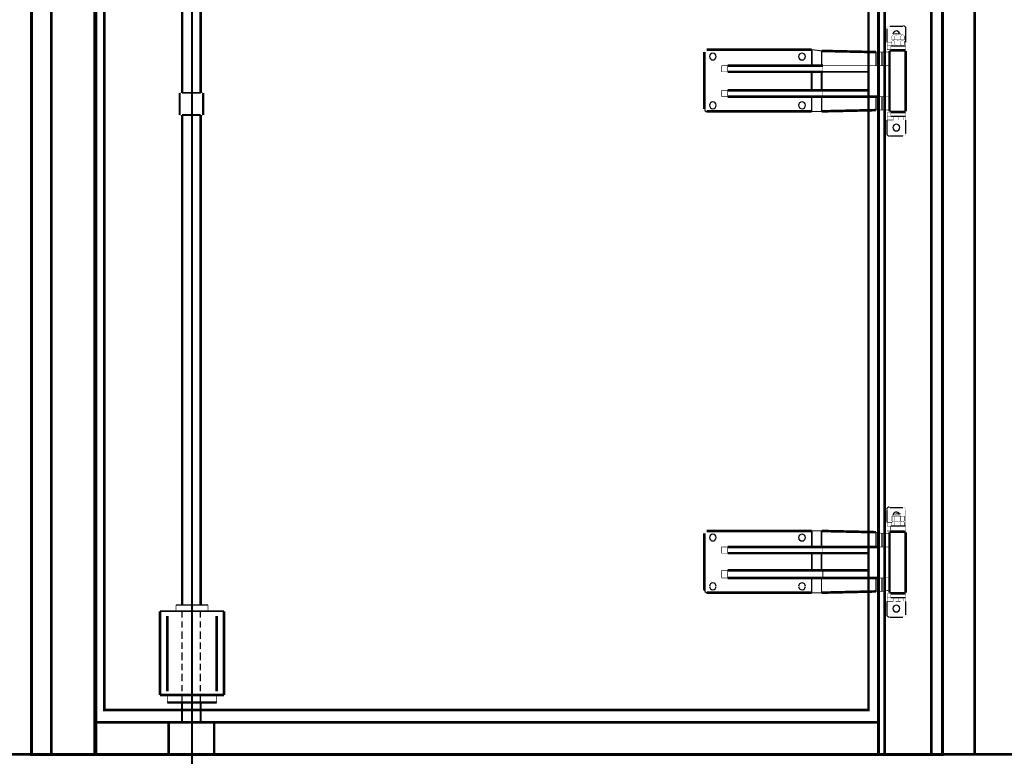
# Model space of a CAD drawing. Header units: millimetres. Extents: x 0 to 1151, y 0 to 297.
# Tile 89 of 93: x 845 to 879, y 200 to 225. Entities that reach past the tile are written whole.
import ezdxf

# ---------------------------------------------------------------- set-up
doc = ezdxf.new("R2010")
doc.units = ezdxf.units.MM
doc.header["$MEASUREMENT"] = 0
doc.linetypes.add('atContinuous2', pattern=[0])
doc.linetypes.add('Center2.00', pattern=[2.833, 1, -0.5, 0.833, -0.5])
doc.layers.get('0').update_dxf_attribs({"linetype": 'CONTINUOUS'})
doc.layers.add('zas_Inferred_dashed_lines', color=7, linetype='CONTINUOUS')

msp = doc.modelspace()

# ---------------------------------------------------------------- linework, layer by layer
at = {"color": 0}
for points in [[(876.578, 256.97, 0.103, 0.103, 0), (874.401, 256.97, 0.103, 0.103, 0), (874.401, 247.969, 0.103, 0.103, 0), (847.856, 247.969, 0.103, 0.103, 0), (847.856, 256.97, 0.103, 0.103, 0), (845.679, 256.97, 0.103, 0.103, 0), (845.679, 199.652, 0.103, 0.103, 0), (876.578, 199.652, 0.103, 0.103, 0), (876.578, 256.97, 0.103, 0.103, 0)], [(845.679, 199.652, 0.103, 0.103, 0), (847.856, 199.652, 0.103, 0.103, 0), (847.856, 256.97, 0.103, 0.103, 0), (845.679, 256.97, 0.103, 0.103, 0), (845.679, 199.652, 0.103, 0.103, 0)], [(846.349, 199.652, 0.0887, 0.0887, 0), (846.349, 256.97, 0.0887, 0.0887, 0)], [(847.814, 199.652, 0.0887, 0.0887, 0), (847.814, 256.97, 0.0887, 0.0887, 0)], [(876.578, 199.652, 0.103, 0.103, 0), (874.401, 199.652, 0.103, 0.103, 0), (874.401, 256.97, 0.103, 0.103, 0), (876.578, 256.97, 0.103, 0.103, 0), (876.578, 199.652, 0.103, 0.103, 0)], [(874.61, 199.652, 0.0887, 0.0887, 0), (874.61, 256.97, 0.0887, 0.0887, 0)], [(876.201, 199.652, 0.0887, 0.0887, 0), (876.201, 256.97, 0.0887, 0.0887, 0)], [(877.666, 199.652, 0.0887, 0.0887, 0), (877.666, 256.97, 0.0887, 0.0887, 0)], [(851.122, 247.341, 0.0591, 0.0591, 0), (851.122, 199.066, 0.0591, 0.0591, 0)], [(847.856, 199.652, 0.103, 0.103, 0), (874.401, 199.652, 0.103, 0.103, 0), (874.401, 245.791, 0.103, 0.103, 0), (847.856, 245.791, 0.103, 0.103, 0), (847.856, 199.652, 0.103, 0.103, 0)], [(848.149, 201.16, 0.0887, 0.0887, 0), (874.066, 201.16, 0.0887, 0.0887, 0), (874.066, 245.457, 0.0887, 0.0887, 0), (848.149, 245.457, 0.0887, 0.0887, 0), (848.149, 201.16, 0.0887, 0.0887, 0)], [(850.787, 230.468, 0.0887, 0.0887, 0), (850.787, 222.094, 0.0887, 0.0887, 0)], [(851.415, 230.468, 0.0887, 0.0887, 0), (851.415, 222.094, 0.0887, 0.0887, 0)], [(851.457, 224.145, 0.00419, 0.00419, 0), (851.415, 224.145, 0.00419, 0.00419, 0)], [(874.694, 223.81, 0.0461, 0.0461, 0), (874.694, 224.271, 0.0461, 0.0461, 0)], [(874.683, 224.275, 0.0034, 0.0034, 0), (874.69, 224.309, 0.0034, 0.0034, 0), (874.709, 224.337, 0.0034, 0.0034, 0)], [(874.709, 224.337, 0.0034, 0.0034, 0), (874.737, 224.356, 0.0034, 0.0034, 0), (874.77, 224.362, 0.0034, 0.0034, 0)], [(874.778, 224.355, 0.0461, 0.0461, 0), (875.238, 224.355, 0.0461, 0.0461, 0)], [(874.9, 224.048, 0.00316, 0.00316, 0), (874.895, 224.079, 0.00316, 0.00316, 0)], [(874.945, 224.104, 0.0209, 0.0209, 0), (875.154, 224.104, 0.0209, 0.0209, 0)], [(874.987, 224.104, 0.00419, 0.00419, 0), (874.945, 224.104, 0.00419, 0.00419, 0)], [(874.945, 224.104, 0.00419, 0.00419, 0), (874.945, 224.062, 0.00419, 0.00419, 0)], [(875.154, 224.104, 0.0167, 0.0167, 0), (874.987, 224.104, 0.0167, 0.0167, 0)], [(875.154, 224.062, 0.00419, 0.00419, 0), (875.154, 224.104, 0.00419, 0.00419, 0)], [(875.322, 224.271, 0.0461, 0.0461, 0), (875.322, 223.81, 0.0461, 0.0461, 0)], [(874.694, 223.81, 0.0167, 0.0167, 0), (874.861, 223.81, 0.0167, 0.0167, 0)], [(874.694, 223.685, 0.0126, 0.0126, 0), (874.694, 223.81, 0.0126, 0.0126, 0)], [(874.861, 224.02, 0.0126, 0.0126, 0), (874.861, 223.894, 0.0126, 0.0126, 0)], [(874.861, 223.852, 0.0126, 0.0126, 0), (874.861, 223.727, 0.0126, 0.0126, 0)], [(874.903, 224.062, 0.00592, 0.00592, 0), (874.861, 224.02, 0.00592, 0.00592, 0)], [(874.903, 224.062, 0.00592, 0.00592, 0), (874.861, 224.02, 0.00592, 0.00592, 0)], [(874.945, 223.852, 0.00592, 0.00592, 0), (874.903, 223.894, 0.00592, 0.00592, 0), (874.861, 223.852, 0.00592, 0.00592, 0)], [(874.861, 223.894, 0.00419, 0.00419, 0), (874.903, 223.894, 0.00419, 0.00419, 0)], [(874.903, 223.894, 0.00419, 0.00419, 0), (874.903, 223.852, 0.00419, 0.00419, 0), (874.861, 223.852, 0.00419, 0.00419, 0)], [(874.861, 223.894, 0.00419, 0.00419, 0), (874.903, 223.894, 0.00419, 0.00419, 0)], [(874.903, 224.062, 0.0167, 0.0167, 0), (875.071, 224.062, 0.0167, 0.0167, 0)], [(875.071, 223.894, 0.0167, 0.0167, 0), (874.903, 223.894, 0.0167, 0.0167, 0)], [(874.903, 223.894, 0.0167, 0.0167, 0), (875.071, 223.894, 0.0167, 0.0167, 0)], [(874.945, 224.02, 0.00419, 0.00419, 0), (874.945, 224.062, 0.00419, 0.00419, 0), (874.903, 224.062, 0.00419, 0.00419, 0)], [(874.903, 223.894, 0.00419, 0.00419, 0), (874.945, 223.894, 0.00419, 0.00419, 0)], [(874.945, 224.02, 0.0126, 0.0126, 0), (874.945, 223.894, 0.0126, 0.0126, 0)], [(874.945, 223.852, 0.0126, 0.0126, 0), (874.945, 223.727, 0.0126, 0.0126, 0)], [(875.071, 224.062, 0.00419, 0.00419, 0), (875.029, 224.062, 0.00419, 0.00419, 0), (874.987, 224.02, 0.00419, 0.00419, 0), (874.945, 224.02, 0.00419, 0.00419, 0)], [(874.945, 223.894, 0.00419, 0.00419, 0), (874.987, 223.894, 0.00419, 0.00419, 0), (875.029, 223.894, 0.00419, 0.00419, 0), (875.071, 223.894, 0.00419, 0.00419, 0)], [(875.071, 223.894, 0.00419, 0.00419, 0), (875.029, 223.852, 0.00419, 0.00419, 0), (874.987, 223.852, 0.00419, 0.00419, 0), (874.945, 223.852, 0.00419, 0.00419, 0)], [(875.071, 224.062, 0.0126, 0.0126, 0), (875.196, 224.062, 0.0126, 0.0126, 0)], [(875.196, 223.894, 0.0126, 0.0126, 0), (875.071, 223.894, 0.0126, 0.0126, 0)], [(875.071, 223.894, 0.0126, 0.0126, 0), (875.196, 223.894, 0.0126, 0.0126, 0)], [(875.154, 224.02, 0.00419, 0.00419, 0), (875.113, 224.062, 0.00419, 0.00419, 0), (875.071, 224.062, 0.00419, 0.00419, 0)], [(875.071, 223.894, 0.00419, 0.00419, 0), (875.113, 223.894, 0.00419, 0.00419, 0), (875.154, 223.894, 0.00419, 0.00419, 0)], [(875.154, 223.852, 0.00419, 0.00419, 0), (875.113, 223.852, 0.00419, 0.00419, 0), (875.071, 223.894, 0.00419, 0.00419, 0)], [(875.154, 224.02, 0.0126, 0.0126, 0), (875.154, 223.894, 0.0126, 0.0126, 0)], [(875.154, 223.852, 0.0126, 0.0126, 0), (875.154, 223.727, 0.0126, 0.0126, 0)], [(875.196, 224.062, 0.00419, 0.00419, 0), (875.196, 224.02, 0.00419, 0.00419, 0), (875.154, 224.02, 0.00419, 0.00419, 0)], [(875.196, 223.894, 0.00419, 0.00419, 0), (875.196, 223.852, 0.00419, 0.00419, 0), (875.154, 223.852, 0.00419, 0.00419, 0)], [(875.154, 223.894, 0.00419, 0.00419, 0), (875.196, 223.894, 0.00419, 0.00419, 0)], [(875.196, 224.062, 0.00419, 0.00419, 0), (875.238, 224.062, 0.00419, 0.00419, 0)], [(875.28, 224.02, 0.00419, 0.00419, 0), (875.238, 224.02, 0.00419, 0.00419, 0), (875.238, 224.062, 0.00419, 0.00419, 0), (875.196, 224.062, 0.00419, 0.00419, 0)], [(875.196, 223.894, 0.00419, 0.00419, 0), (875.238, 223.894, 0.00419, 0.00419, 0)], [(875.196, 223.894, 0.00419, 0.00419, 0), (875.238, 223.894, 0.00419, 0.00419, 0), (875.28, 223.894, 0.00419, 0.00419, 0)], [(875.238, 223.894, 0.00419, 0.00419, 0), (875.196, 223.894, 0.00419, 0.00419, 0)], [(875.28, 223.852, 0.00419, 0.00419, 0), (875.238, 223.852, 0.00419, 0.00419, 0), (875.196, 223.894, 0.00419, 0.00419, 0)], [(875.28, 224.02, 0.00592, 0.00592, 0), (875.238, 224.062, 0.00592, 0.00592, 0)], [(875.28, 223.852, 0.00592, 0.00592, 0), (875.238, 223.894, 0.00592, 0.00592, 0)], [(875.238, 223.894, 0.00419, 0.00419, 0), (875.28, 223.894, 0.00419, 0.00419, 0)], [(875.28, 224.02, 0.0126, 0.0126, 0), (875.28, 223.894, 0.0126, 0.0126, 0)], [(875.28, 223.852, 0.0126, 0.0126, 0), (875.28, 223.727, 0.0126, 0.0126, 0)], [(875.28, 223.81, 0.00419, 0.00419, 0), (875.322, 223.81, 0.00419, 0.00419, 0)], [(875.322, 223.81, 0.0126, 0.0126, 0), (875.322, 223.685, 0.0126, 0.0126, 0)], [(868.497, 221.55, 0.0887, 0.0887, 0), (868.497, 223.475, 0.0887, 0.0887, 0)], [(868.504, 223.455, 0.0034, 0.0034, 0), (868.51, 223.488, 0.0034, 0.0034, 0), (868.529, 223.517, 0.0034, 0.0034, 0)], [(868.529, 223.517, 0.00339, 0.00339, 0), (868.557, 223.535, 0.00339, 0.00339, 0), (868.591, 223.542, 0.00339, 0.00339, 0)], [(872.14, 223.559, 0.0887, 0.0887, 0), (868.581, 223.559, 0.0887, 0.0887, 0)], [(872.14, 223.015, 0.0544, 0.0544, 0), (872.14, 223.559, 0.0544, 0.0544, 0)], [(872.475, 223.517, 0.0338, 0.0338, 0), (872.14, 223.559, 0.0338, 0.0338, 0)], [(874.317, 223.475, 0.0887, 0.0887, 0), (872.475, 223.517, 0.0887, 0.0887, 0)], [(872.475, 223.015, 0.0502, 0.0502, 0), (872.475, 223.517, 0.0502, 0.0502, 0)], [(874.317, 223.015, 0.0461, 0.0461, 0), (874.317, 223.475, 0.0461, 0.0461, 0)], [(874.526, 223.475, 0.0209, 0.0209, 0), (874.317, 223.475, 0.0209, 0.0209, 0)], [(874.526, 223.015, 0.0461, 0.0461, 0), (874.526, 223.475, 0.0461, 0.0461, 0)], [(874.778, 223.475, 0.0251, 0.0251, 0), (874.526, 223.475, 0.0251, 0.0251, 0)], [(874.819, 223.685, 0.0126, 0.0126, 0), (874.694, 223.685, 0.0126, 0.0126, 0)], [(874.694, 223.685, 0.0126, 0.0126, 0), (874.694, 223.559, 0.0126, 0.0126, 0)], [(874.694, 223.559, 0.0126, 0.0126, 0), (874.819, 223.559, 0.0126, 0.0126, 0)], [(874.694, 223.475, 0.00837, 0.00837, 0), (874.694, 223.559, 0.00837, 0.00837, 0)], [(874.778, 223.517, 0.0887, 0.0887, 0), (874.778, 221.466, 0.0887, 0.0887, 0)], [(874.778, 223.517, 0.0544, 0.0544, 0), (875.322, 223.517, 0.0544, 0.0544, 0)], [(874.819, 223.559, 0.00592, 0.00592, 0), (874.778, 223.517, 0.00592, 0.00592, 0)], [(875.322, 223.685, 0.0502, 0.0502, 0), (874.819, 223.685, 0.0502, 0.0502, 0)], [(874.819, 223.559, 0.0502, 0.0502, 0), (875.322, 223.559, 0.0502, 0.0502, 0)], [(874.819, 223.559, 0.0461, 0.0461, 0), (875.28, 223.559, 0.0461, 0.0461, 0)], [(874.819, 223.685, 0.0126, 0.0126, 0), (874.819, 223.559, 0.0126, 0.0126, 0)], [(874.861, 223.727, 0.00592, 0.00592, 0), (874.903, 223.685, 0.00592, 0.00592, 0)], [(874.861, 223.727, 0.00592, 0.00592, 0), (874.903, 223.685, 0.00592, 0.00592, 0)], [(874.903, 223.685, 0.00419, 0.00419, 0), (874.945, 223.685, 0.00419, 0.00419, 0), (874.945, 223.727, 0.00419, 0.00419, 0)], [(874.945, 223.727, 0.00419, 0.00419, 0), (874.987, 223.727, 0.00419, 0.00419, 0), (875.029, 223.685, 0.00419, 0.00419, 0), (875.071, 223.685, 0.00419, 0.00419, 0)], [(875.071, 223.685, 0.00419, 0.00419, 0), (875.113, 223.685, 0.00419, 0.00419, 0), (875.154, 223.727, 0.00419, 0.00419, 0)], [(875.154, 223.727, 0.00419, 0.00419, 0), (875.196, 223.727, 0.00419, 0.00419, 0), (875.196, 223.685, 0.00419, 0.00419, 0)], [(875.196, 223.685, 0.00419, 0.00419, 0), (875.238, 223.685, 0.00419, 0.00419, 0), (875.238, 223.727, 0.00419, 0.00419, 0), (875.28, 223.727, 0.00419, 0.00419, 0)], [(875.238, 223.685, 0.00592, 0.00592, 0), (875.28, 223.727, 0.00592, 0.00592, 0)], [(875.322, 223.517, 0.00592, 0.00592, 0), (875.28, 223.559, 0.00592, 0.00592, 0)], [(875.322, 221.466, 0.0887, 0.0887, 0), (875.322, 223.517, 0.0887, 0.0887, 0)], [(875.322, 223.559, 0.0126, 0.0126, 0), (875.322, 223.685, 0.0126, 0.0126, 0)], [(875.322, 223.559, 0.00419, 0.00419, 0), (875.322, 223.517, 0.00419, 0.00419, 0)], [(869.293, 223.015, 0.0209, 0.0209, 0), (869.083, 223.015, 0.0209, 0.0209, 0)], [(869.083, 222.806, 0.0209, 0.0209, 0), (869.083, 223.015, 0.0209, 0.0209, 0)], [(869.083, 222.806, 0.0209, 0.0209, 0), (869.293, 222.806, 0.0209, 0.0209, 0)], [(872.517, 223.015, 0.0887, 0.0887, 0), (869.293, 223.015, 0.0887, 0.0887, 0)], [(869.293, 222.806, 0.0887, 0.0887, 0), (872.517, 222.806, 0.0887, 0.0887, 0)], [(869.293, 222.806, 0.0209, 0.0209, 0), (869.293, 223.015, 0.0209, 0.0209, 0)], [(872.14, 222.178, 0.0628, 0.0628, 0), (872.14, 222.806, 0.0628, 0.0628, 0)], [(872.475, 222.178, 0.0628, 0.0628, 0), (872.475, 222.806, 0.0628, 0.0628, 0)], [(872.517, 222.806, 0.0628, 0.0628, 0), (874.066, 222.806, 0.0628, 0.0628, 0), (874.066, 222.178, 0.0628, 0.0628, 0)], [(872.517, 222.806, 0.0209, 0.0209, 0), (872.517, 223.015, 0.0209, 0.0209, 0), (874.401, 223.015, 0.0209, 0.0209, 0)], [(874.401, 221.968, 0.0887, 0.0887, 0), (874.401, 223.015, 0.0887, 0.0887, 0)], [(874.61, 223.015, 0.0209, 0.0209, 0), (874.401, 223.015, 0.0209, 0.0209, 0)], [(874.61, 221.968, 0.0887, 0.0887, 0), (874.61, 223.015, 0.0887, 0.0887, 0)], [(874.778, 223.015, 0.0167, 0.0167, 0), (874.61, 223.015, 0.0167, 0.0167, 0)], [(850.703, 222.094, 0.0754, 0.0754, 0), (850.703, 221.34, 0.0754, 0.0754, 0)], [(850.703, 222.094, 0.00837, 0.00837, 0), (850.787, 222.094, 0.00837, 0.00837, 0)], [(850.787, 222.094, 0.0628, 0.0628, 0), (851.415, 222.094, 0.0628, 0.0628, 0)], [(851.499, 222.094, 0.00837, 0.00837, 0), (851.415, 222.094, 0.00837, 0.00837, 0)], [(851.499, 222.094, 0.0754, 0.0754, 0), (851.499, 221.34, 0.0754, 0.0754, 0)], [(869.293, 222.178, 0.0209, 0.0209, 0), (869.083, 222.178, 0.0209, 0.0209, 0)], [(869.083, 221.968, 0.0209, 0.0209, 0), (869.083, 222.178, 0.0209, 0.0209, 0)], [(872.517, 222.178, 0.0887, 0.0887, 0), (869.293, 222.178, 0.0887, 0.0887, 0)], [(869.293, 221.968, 0.0209, 0.0209, 0), (869.293, 222.178, 0.0209, 0.0209, 0)], [(874.066, 222.178, 0.0887, 0.0887, 0), (872.517, 222.178, 0.0887, 0.0887, 0)], [(872.517, 221.968, 0.0209, 0.0209, 0), (872.517, 222.178, 0.0209, 0.0209, 0)], [(869.083, 221.968, 0.0209, 0.0209, 0), (869.293, 221.968, 0.0209, 0.0209, 0)], [(869.293, 221.968, 0.0887, 0.0887, 0), (872.517, 221.968, 0.0887, 0.0887, 0)], [(872.14, 221.466, 0.0502, 0.0502, 0), (872.14, 221.968, 0.0502, 0.0502, 0)], [(872.475, 221.466, 0.0502, 0.0502, 0), (872.475, 221.968, 0.0502, 0.0502, 0)], [(872.517, 221.968, 0.0887, 0.0887, 0), (874.401, 221.968, 0.0887, 0.0887, 0)], [(874.317, 221.508, 0.0461, 0.0461, 0), (874.317, 221.968, 0.0461, 0.0461, 0)], [(874.401, 221.968, 0.0209, 0.0209, 0), (874.61, 221.968, 0.0209, 0.0209, 0)], [(874.526, 221.508, 0.0461, 0.0461, 0), (874.526, 221.968, 0.0461, 0.0461, 0)], [(874.61, 221.968, 0.0167, 0.0167, 0), (874.778, 221.968, 0.0167, 0.0167, 0)], [(868.581, 221.466, 0.0887, 0.0887, 0), (872.14, 221.466, 0.0887, 0.0887, 0)], [(872.14, 221.466, 0.0335, 0.0335, 0), (872.475, 221.466, 0.0335, 0.0335, 0)], [(872.475, 221.466, 0.0887, 0.0887, 0), (874.317, 221.508, 0.0887, 0.0887, 0)], [(874.317, 221.508, 0.0209, 0.0209, 0), (874.526, 221.508, 0.0209, 0.0209, 0)], [(874.526, 221.508, 0.0251, 0.0251, 0), (874.778, 221.508, 0.0251, 0.0251, 0)], [(874.694, 221.298, 0.0126, 0.0126, 0), (874.694, 221.424, 0.0126, 0.0126, 0)], [(874.694, 221.424, 0.0126, 0.0126, 0), (874.819, 221.424, 0.0126, 0.0126, 0)], [(874.694, 221.424, 0.00837, 0.00837, 0), (874.694, 221.508, 0.00837, 0.00837, 0)], [(874.778, 221.466, 0.0544, 0.0544, 0), (875.322, 221.466, 0.0544, 0.0544, 0)], [(874.778, 221.466, 0.00592, 0.00592, 0), (874.819, 221.424, 0.00592, 0.00592, 0)], [(874.819, 221.424, 0.0502, 0.0502, 0), (875.322, 221.424, 0.0502, 0.0502, 0)], [(874.819, 221.424, 0.0461, 0.0461, 0), (875.28, 221.424, 0.0461, 0.0461, 0)], [(874.819, 221.298, 0.0126, 0.0126, 0), (874.819, 221.424, 0.0126, 0.0126, 0)], [(875.28, 221.424, 0.00592, 0.00592, 0), (875.322, 221.466, 0.00592, 0.00592, 0)], [(875.322, 221.424, 0.0126, 0.0126, 0), (875.322, 221.298, 0.0126, 0.0126, 0)], [(875.322, 221.466, 0.00419, 0.00419, 0), (875.322, 221.424, 0.00419, 0.00419, 0)], [(850.703, 221.34, 0.00837, 0.00837, 0), (850.787, 221.34, 0.00837, 0.00837, 0)], [(850.787, 221.34, 0.0887, 0.0887, 0), (850.787, 204.718, 0.0887, 0.0887, 0)], [(850.787, 221.34, 0.0628, 0.0628, 0), (851.415, 221.34, 0.0628, 0.0628, 0)], [(851.415, 221.34, 0.0887, 0.0887, 0), (851.415, 204.718, 0.0887, 0.0887, 0)], [(851.499, 221.34, 0.00837, 0.00837, 0), (851.415, 221.34, 0.00837, 0.00837, 0)], [(874.694, 221.173, 0.0461, 0.0461, 0), (874.694, 220.712, 0.0461, 0.0461, 0)], [(874.694, 221.173, 0.0209, 0.0209, 0), (874.903, 221.173, 0.0209, 0.0209, 0)], [(874.819, 221.298, 0.0126, 0.0126, 0), (874.694, 221.298, 0.0126, 0.0126, 0)], [(874.694, 221.298, 0.0126, 0.0126, 0), (874.694, 221.173, 0.0126, 0.0126, 0)], [(875.322, 221.298, 0.0502, 0.0502, 0), (874.819, 221.298, 0.0502, 0.0502, 0)], [(874.903, 221.173, 0.0126, 0.0126, 0), (874.903, 221.298, 0.0126, 0.0126, 0)], [(874.987, 221.173, 0.00837, 0.00837, 0), (874.903, 221.173, 0.00837, 0.00837, 0)], [(874.903, 221.173, 0.00419, 0.00419, 0), (874.945, 221.173, 0.00419, 0.00419, 0), (874.987, 221.173, 0.00419, 0.00419, 0)], [(875.154, 221.173, 0.00419, 0.00419, 0), (874.987, 221.173, 0.00419, 0.00419, 0), (875.029, 221.173, 0.00419, 0.00419, 0), (875.071, 221.173, 0.00419, 0.00419, 0)], [(875.071, 221.173, 0.0126, 0.0126, 0), (875.071, 221.298, 0.0126, 0.0126, 0)], [(875.071, 221.173, 0.00419, 0.00419, 0), (875.113, 221.173, 0.00419, 0.00419, 0), (875.154, 221.173, 0.00419, 0.00419, 0)], [(875.238, 221.173, 0.00837, 0.00837, 0), (875.154, 221.173, 0.00837, 0.00837, 0)], [(875.154, 221.173, 0.00419, 0.00419, 0), (875.196, 221.173, 0.00419, 0.00419, 0), (875.238, 221.173, 0.00419, 0.00419, 0)], [(875.238, 221.173, 0.0126, 0.0126, 0), (875.238, 221.298, 0.0126, 0.0126, 0)], [(875.238, 221.173, 0.00837, 0.00837, 0), (875.322, 221.173, 0.00837, 0.00837, 0)], [(875.322, 220.712, 0.0461, 0.0461, 0), (875.322, 221.173, 0.0461, 0.0461, 0)], [(875.322, 221.173, 0.0126, 0.0126, 0), (875.322, 221.298, 0.0126, 0.0126, 0)], [(851.457, 220.88, 0.00419, 0.00419, 0), (851.415, 220.88, 0.00419, 0.00419, 0)], [(874.778, 220.628, 0.0461, 0.0461, 0), (875.238, 220.628, 0.0461, 0.0461, 0)], [(875.31, 220.658, 0.0034, 0.0034, 0), (875.282, 220.64, 0.0034, 0.0034, 0), (875.249, 220.633, 0.0034, 0.0034, 0)], [(875.336, 220.72, 0.0034, 0.0034, 0), (875.329, 220.687, 0.0034, 0.0034, 0), (875.31, 220.658, 0.0034, 0.0034, 0)], [(874.778, 208.026, 0.0461, 0.0461, 0), (875.238, 208.026, 0.0461, 0.0461, 0)], [(875.249, 208.043, 0.0034, 0.0034, 0), (875.282, 208.037, 0.0034, 0.0034, 0), (875.31, 208.018, 0.0034, 0.0034, 0)], [(874.694, 207.524, 0.0419, 0.0419, 0), (874.694, 207.942, 0.0419, 0.0419, 0)], [(874.861, 207.733, 0.0167, 0.0167, 0), (874.861, 207.565, 0.0167, 0.0167, 0)], [(875.071, 207.733, 0.00419, 0.00419, 0), (875.029, 207.733, 0.00419, 0.00419, 0), (874.987, 207.733, 0.00419, 0.00419, 0), (874.945, 207.733, 0.00419, 0.00419, 0), (874.903, 207.733, 0.00419, 0.00419, 0), (874.861, 207.733, 0.00419, 0.00419, 0)], [(874.903, 207.733, 0.00419, 0.00419, 0), (874.861, 207.733, 0.00419, 0.00419, 0)], [(874.9, 207.729, 0.00316, 0.00316, 0), (874.895, 207.761, 0.00316, 0.00316, 0)], [(874.903, 207.733, 0.00419, 0.00419, 0), (875.071, 207.733, 0.00419, 0.00419, 0), (875.196, 207.733, 0.00419, 0.00419, 0), (875.238, 207.733, 0.00419, 0.00419, 0)], [(874.945, 207.775, 0.0209, 0.0209, 0), (875.154, 207.775, 0.0209, 0.0209, 0)], [(874.945, 207.733, 0.0167, 0.0167, 0), (874.945, 207.565, 0.0167, 0.0167, 0)], [(874.987, 207.817, 0.00592, 0.00592, 0), (874.945, 207.775, 0.00592, 0.00592, 0)], [(874.945, 207.775, 0.00419, 0.00419, 0), (874.945, 207.733, 0.00419, 0.00419, 0)], [(875.154, 207.817, 0.0167, 0.0167, 0), (874.987, 207.817, 0.0167, 0.0167, 0)], [(875.154, 207.733, 0.00419, 0.00419, 0), (875.113, 207.733, 0.00419, 0.00419, 0), (875.071, 207.733, 0.00419, 0.00419, 0)], [(875.154, 207.733, 0.0167, 0.0167, 0), (875.154, 207.565, 0.0167, 0.0167, 0)], [(875.154, 207.775, 0.00419, 0.00419, 0), (875.154, 207.817, 0.00419, 0.00419, 0)], [(875.154, 207.733, 0.00419, 0.00419, 0), (875.154, 207.775, 0.00419, 0.00419, 0)], [(875.196, 207.733, 0.00419, 0.00419, 0), (875.154, 207.733, 0.00419, 0.00419, 0)], [(875.28, 207.733, 0.00419, 0.00419, 0), (875.238, 207.733, 0.00419, 0.00419, 0), (875.196, 207.733, 0.00419, 0.00419, 0)], [(875.28, 207.733, 0.00419, 0.00419, 0), (875.238, 207.733, 0.00419, 0.00419, 0)], [(875.28, 207.733, 0.0167, 0.0167, 0), (875.28, 207.565, 0.0167, 0.0167, 0)], [(875.28, 207.524, 0.00419, 0.00419, 0), (875.322, 207.524, 0.00419, 0.00419, 0), (875.322, 207.942, 0.00419, 0.00419, 0)], [(875.31, 208.018, 0.0034, 0.0034, 0), (875.329, 207.99, 0.0034, 0.0034, 0), (875.336, 207.956, 0.0034, 0.0034, 0)], [(874.694, 207.524, 0.0167, 0.0167, 0), (874.861, 207.524, 0.0167, 0.0167, 0)], [(874.694, 207.398, 0.0126, 0.0126, 0), (874.694, 207.524, 0.0126, 0.0126, 0)], [(874.819, 207.398, 0.0126, 0.0126, 0), (874.694, 207.398, 0.0126, 0.0126, 0)], [(874.694, 207.398, 0.00837, 0.00837, 0), (874.694, 207.23, 0.00837, 0.00837, 0), (874.694, 207.147, 0.00837, 0.00837, 0)], [(875.322, 207.398, 0.0502, 0.0502, 0), (874.819, 207.398, 0.0502, 0.0502, 0)], [(874.819, 207.398, 0.0167, 0.0167, 0), (874.819, 207.23, 0.0167, 0.0167, 0)], [(874.819, 207.23, 0.0167, 0.0167, 0), (875.322, 207.23, 0.0167, 0.0167, 0), (875.322, 207.398, 0.0167, 0.0167, 0)], [(874.861, 207.524, 0.0126, 0.0126, 0), (874.861, 207.398, 0.0126, 0.0126, 0)], [(874.903, 207.565, 0.00592, 0.00592, 0), (874.861, 207.524, 0.00592, 0.00592, 0)], [(874.861, 207.565, 0.00419, 0.00419, 0), (874.903, 207.565, 0.00419, 0.00419, 0), (874.945, 207.565, 0.00419, 0.00419, 0), (874.987, 207.565, 0.00419, 0.00419, 0), (875.029, 207.565, 0.00419, 0.00419, 0), (875.071, 207.565, 0.00419, 0.00419, 0), (875.113, 207.565, 0.00419, 0.00419, 0), (875.154, 207.565, 0.00419, 0.00419, 0), (875.196, 207.565, 0.00419, 0.00419, 0)], [(875.071, 207.565, 0.00419, 0.00419, 0), (875.029, 207.565, 0.00419, 0.00419, 0), (874.987, 207.565, 0.00419, 0.00419, 0), (874.945, 207.524, 0.00419, 0.00419, 0), (874.945, 207.565, 0.00419, 0.00419, 0), (874.903, 207.565, 0.00419, 0.00419, 0), (874.861, 207.565, 0.00419, 0.00419, 0), (874.861, 207.524, 0.00419, 0.00419, 0)], [(874.861, 207.565, 0.00419, 0.00419, 0), (874.903, 207.565, 0.00419, 0.00419, 0)], [(874.861, 207.398, 0.00419, 0.00419, 0), (874.903, 207.398, 0.00419, 0.00419, 0), (874.945, 207.398, 0.00419, 0.00419, 0), (874.987, 207.398, 0.00419, 0.00419, 0), (875.029, 207.398, 0.00419, 0.00419, 0), (875.071, 207.398, 0.00419, 0.00419, 0), (875.113, 207.398, 0.00419, 0.00419, 0), (875.154, 207.398, 0.00419, 0.00419, 0), (875.196, 207.398, 0.00419, 0.00419, 0)], [(874.861, 207.398, 0.00419, 0.00419, 0), (874.903, 207.398, 0.00419, 0.00419, 0)], [(875.196, 207.565, 0.0126, 0.0126, 0), (875.071, 207.565, 0.0126, 0.0126, 0), (874.903, 207.565, 0.0126, 0.0126, 0)], [(874.903, 207.565, 0.00419, 0.00419, 0), (875.071, 207.565, 0.00419, 0.00419, 0), (875.196, 207.565, 0.00419, 0.00419, 0), (875.238, 207.565, 0.00419, 0.00419, 0)], [(874.945, 207.524, 0.0126, 0.0126, 0), (874.945, 207.398, 0.0126, 0.0126, 0)], [(875.154, 207.524, 0.00419, 0.00419, 0), (875.154, 207.565, 0.00419, 0.00419, 0), (875.113, 207.565, 0.00419, 0.00419, 0), (875.071, 207.565, 0.00419, 0.00419, 0)], [(875.154, 207.524, 0.0126, 0.0126, 0), (875.154, 207.398, 0.0126, 0.0126, 0)], [(875.196, 207.565, 0.00592, 0.00592, 0), (875.154, 207.524, 0.00592, 0.00592, 0)], [(875.238, 207.565, 0.00419, 0.00419, 0), (875.196, 207.565, 0.00419, 0.00419, 0), (875.238, 207.565, 0.00419, 0.00419, 0), (875.28, 207.565, 0.00419, 0.00419, 0)], [(875.28, 207.524, 0.00419, 0.00419, 0), (875.238, 207.565, 0.00419, 0.00419, 0), (875.196, 207.565, 0.00419, 0.00419, 0)], [(875.196, 207.398, 0.00419, 0.00419, 0), (875.238, 207.398, 0.00419, 0.00419, 0), (875.28, 207.398, 0.00419, 0.00419, 0)], [(875.28, 207.524, 0.00592, 0.00592, 0), (875.238, 207.565, 0.00592, 0.00592, 0)], [(875.238, 207.565, 0.00419, 0.00419, 0), (875.28, 207.565, 0.00419, 0.00419, 0)], [(875.238, 207.398, 0.00419, 0.00419, 0), (875.28, 207.398, 0.00419, 0.00419, 0)], [(875.28, 207.524, 0.0126, 0.0126, 0), (875.28, 207.398, 0.0126, 0.0126, 0)], [(875.322, 207.524, 0.0126, 0.0126, 0), (875.322, 207.398, 0.0126, 0.0126, 0)], [(868.497, 205.221, 0.0887, 0.0887, 0), (868.497, 207.147, 0.0887, 0.0887, 0)], [(868.504, 207.136, 0.0034, 0.0034, 0), (868.51, 207.169, 0.0034, 0.0034, 0), (868.529, 207.198, 0.0034, 0.0034, 0)], [(868.529, 207.198, 0.0034, 0.0034, 0), (868.557, 207.217, 0.0034, 0.0034, 0), (868.591, 207.223, 0.0034, 0.0034, 0)], [(872.14, 207.23, 0.0887, 0.0887, 0), (868.581, 207.23, 0.0887, 0.0887, 0)], [(872.14, 206.686, 0.0544, 0.0544, 0), (872.14, 207.23, 0.0544, 0.0544, 0)], [(872.475, 207.23, 0.0335, 0.0335, 0), (872.14, 207.23, 0.0335, 0.0335, 0)], [(874.317, 207.189, 0.0887, 0.0887, 0), (872.475, 207.23, 0.0887, 0.0887, 0)], [(872.475, 206.686, 0.0544, 0.0544, 0), (872.475, 207.23, 0.0544, 0.0544, 0)], [(874.317, 206.686, 0.0502, 0.0502, 0), (874.317, 207.189, 0.0502, 0.0502, 0)], [(874.526, 207.147, 0.0213, 0.0213, 0), (874.317, 207.189, 0.0213, 0.0213, 0)], [(874.526, 206.686, 0.0461, 0.0461, 0), (874.526, 207.147, 0.0461, 0.0461, 0)], [(874.778, 207.147, 0.0251, 0.0251, 0), (874.526, 207.147, 0.0251, 0.0251, 0)], [(874.694, 207.23, 0.0126, 0.0126, 0), (874.819, 207.23, 0.0126, 0.0126, 0)], [(874.778, 207.189, 0.0887, 0.0887, 0), (874.778, 205.137, 0.0887, 0.0887, 0)], [(874.778, 207.189, 0.0544, 0.0544, 0), (875.322, 207.189, 0.0544, 0.0544, 0)], [(874.819, 207.23, 0.00592, 0.00592, 0), (874.778, 207.189, 0.00592, 0.00592, 0)], [(874.819, 207.23, 0.0461, 0.0461, 0), (875.28, 207.23, 0.0461, 0.0461, 0)], [(875.322, 207.189, 0.00592, 0.00592, 0), (875.28, 207.23, 0.00592, 0.00592, 0)], [(875.322, 205.137, 0.0887, 0.0887, 0), (875.322, 207.189, 0.0887, 0.0887, 0)], [(875.322, 207.23, 0.00419, 0.00419, 0), (875.322, 207.189, 0.00419, 0.00419, 0)], [(872.517, 206.686, 0.0887, 0.0887, 0), (869.293, 206.686, 0.0887, 0.0887, 0)], [(874.401, 206.686, 0.0887, 0.0887, 0), (872.517, 206.686, 0.0887, 0.0887, 0)], [(874.401, 205.639, 0.0887, 0.0887, 0), (874.401, 206.686, 0.0887, 0.0887, 0)], [(874.61, 205.639, 0.0887, 0.0887, 0), (874.61, 206.686, 0.0887, 0.0887, 0)], [(869.083, 206.477, 0.0209, 0.0209, 0), (869.293, 206.477, 0.0209, 0.0209, 0), (869.293, 206.686, 0.0209, 0.0209, 0), (869.083, 206.686, 0.0209, 0.0209, 0), (869.083, 206.477, 0.0209, 0.0209, 0)], [(869.293, 206.477, 0.0887, 0.0887, 0), (872.517, 206.477, 0.0887, 0.0887, 0)], [(872.14, 205.891, 0.0586, 0.0586, 0), (872.14, 206.477, 0.0586, 0.0586, 0)], [(872.475, 205.891, 0.0586, 0.0586, 0), (872.475, 206.477, 0.0586, 0.0586, 0)], [(872.517, 206.477, 0.0887, 0.0887, 0), (874.066, 206.477, 0.0887, 0.0887, 0)], [(872.517, 206.477, 0.0209, 0.0209, 0), (872.517, 206.686, 0.0209, 0.0209, 0)], [(874.066, 206.477, 0.0586, 0.0586, 0), (874.066, 205.891, 0.0586, 0.0586, 0)], [(874.61, 206.686, 0.0209, 0.0209, 0), (874.401, 206.686, 0.0209, 0.0209, 0)], [(874.778, 206.686, 0.0167, 0.0167, 0), (874.61, 206.686, 0.0167, 0.0167, 0)], [(869.083, 205.639, 0.0251, 0.0251, 0), (869.083, 205.891, 0.0251, 0.0251, 0)], [(869.293, 205.891, 0.0209, 0.0209, 0), (869.083, 205.891, 0.0209, 0.0209, 0)], [(872.517, 205.891, 0.0887, 0.0887, 0), (869.293, 205.891, 0.0887, 0.0887, 0)], [(869.293, 205.639, 0.0251, 0.0251, 0), (869.293, 205.891, 0.0251, 0.0251, 0)], [(874.066, 205.891, 0.0887, 0.0887, 0), (872.517, 205.891, 0.0887, 0.0887, 0)], [(872.517, 205.639, 0.0251, 0.0251, 0), (872.517, 205.891, 0.0251, 0.0251, 0)], [(851.457, 205.556, 0.00419, 0.00419, 0), (851.415, 205.556, 0.00419, 0.00419, 0)], [(869.083, 205.639, 0.0209, 0.0209, 0), (869.293, 205.639, 0.0209, 0.0209, 0)], [(869.293, 205.639, 0.0887, 0.0887, 0), (872.517, 205.639, 0.0887, 0.0887, 0)], [(872.14, 205.137, 0.0502, 0.0502, 0), (872.14, 205.639, 0.0502, 0.0502, 0)], [(872.14, 205.137, 0.0335, 0.0335, 0), (872.475, 205.137, 0.0335, 0.0335, 0), (872.475, 205.639, 0.0335, 0.0335, 0)], [(872.517, 205.639, 0.0887, 0.0887, 0), (874.401, 205.639, 0.0887, 0.0887, 0)], [(874.317, 205.179, 0.0461, 0.0461, 0), (874.317, 205.639, 0.0461, 0.0461, 0)], [(874.401, 205.639, 0.0209, 0.0209, 0), (874.61, 205.639, 0.0209, 0.0209, 0)], [(874.526, 205.179, 0.0461, 0.0461, 0), (874.526, 205.639, 0.0461, 0.0461, 0)], [(874.61, 205.639, 0.0167, 0.0167, 0), (874.778, 205.639, 0.0167, 0.0167, 0)], [(868.581, 205.137, 0.0887, 0.0887, 0), (872.14, 205.137, 0.0887, 0.0887, 0)], [(872.475, 205.137, 0.0887, 0.0887, 0), (874.317, 205.179, 0.0887, 0.0887, 0)], [(874.317, 205.179, 0.0209, 0.0209, 0), (874.526, 205.179, 0.0209, 0.0209, 0)], [(874.526, 205.179, 0.0255, 0.0255, 0), (874.778, 205.221, 0.0255, 0.0255, 0)], [(874.694, 205.095, 0.0126, 0.0126, 0), (874.819, 205.095, 0.0126, 0.0126, 0)], [(874.694, 204.97, 0.0126, 0.0126, 0), (874.694, 205.095, 0.0126, 0.0126, 0)], [(874.694, 205.095, 0.00837, 0.00837, 0), (874.694, 205.179, 0.00837, 0.00837, 0)], [(874.778, 205.137, 0.0544, 0.0544, 0), (875.322, 205.137, 0.0544, 0.0544, 0)], [(874.778, 205.137, 0.00592, 0.00592, 0), (874.819, 205.095, 0.00592, 0.00592, 0)], [(874.819, 205.095, 0.0502, 0.0502, 0), (875.322, 205.095, 0.0502, 0.0502, 0)], [(874.819, 205.095, 0.0461, 0.0461, 0), (875.28, 205.095, 0.0461, 0.0461, 0)], [(874.819, 204.97, 0.0126, 0.0126, 0), (874.819, 205.095, 0.0126, 0.0126, 0)], [(875.28, 205.095, 0.00592, 0.00592, 0), (875.322, 205.137, 0.00592, 0.00592, 0)], [(875.322, 205.095, 0.0126, 0.0126, 0), (875.322, 204.97, 0.0126, 0.0126, 0)], [(875.322, 205.137, 0.00419, 0.00419, 0), (875.322, 205.095, 0.00419, 0.00419, 0)], [(850.577, 204.718, 0.0544, 0.0544, 0), (851.122, 204.718, 0.0544, 0.0544, 0), (851.666, 204.718, 0.0544, 0.0544, 0)], [(850.577, 204.718, 0.0209, 0.0209, 0), (850.577, 204.509, 0.0209, 0.0209, 0)], [(851.666, 204.718, 0.0209, 0.0209, 0), (851.666, 204.509, 0.0209, 0.0209, 0)], [(874.694, 204.844, 0.0461, 0.0461, 0), (874.694, 204.383, 0.0461, 0.0461, 0)], [(874.694, 204.844, 0.0209, 0.0209, 0), (874.903, 204.844, 0.0209, 0.0209, 0)], [(874.819, 204.97, 0.0126, 0.0126, 0), (874.694, 204.97, 0.0126, 0.0126, 0)], [(874.694, 204.97, 0.0126, 0.0126, 0), (874.694, 204.844, 0.0126, 0.0126, 0)], [(875.322, 204.97, 0.0502, 0.0502, 0), (874.819, 204.97, 0.0502, 0.0502, 0)], [(874.903, 204.844, 0.0126, 0.0126, 0), (874.903, 204.97, 0.0126, 0.0126, 0)], [(874.903, 204.844, 0.00837, 0.00837, 0), (874.987, 204.844, 0.00837, 0.00837, 0)], [(874.903, 204.844, 0.00419, 0.00419, 0), (874.945, 204.844, 0.00419, 0.00419, 0), (874.987, 204.844, 0.00419, 0.00419, 0)], [(875.154, 204.844, 0.0167, 0.0167, 0), (874.987, 204.844, 0.0167, 0.0167, 0)], [(874.987, 204.844, 0.00419, 0.00419, 0), (875.029, 204.844, 0.00419, 0.00419, 0), (875.071, 204.844, 0.00419, 0.00419, 0)], [(875.071, 204.844, 0.0126, 0.0126, 0), (875.071, 204.97, 0.0126, 0.0126, 0)], [(875.071, 204.844, 0.00419, 0.00419, 0), (875.113, 204.844, 0.00419, 0.00419, 0), (875.154, 204.844, 0.00419, 0.00419, 0)], [(875.154, 204.844, 0.00419, 0.00419, 0), (875.196, 204.844, 0.00419, 0.00419, 0), (875.238, 204.844, 0.00419, 0.00419, 0), (875.154, 204.844, 0.00419, 0.00419, 0)], [(875.238, 204.844, 0.0126, 0.0126, 0), (875.238, 204.97, 0.0126, 0.0126, 0)], [(875.238, 204.844, 0.00837, 0.00837, 0), (875.322, 204.844, 0.00837, 0.00837, 0), (875.322, 204.97, 0.00837, 0.00837, 0)], [(875.322, 204.383, 0.0461, 0.0461, 0), (875.322, 204.844, 0.0461, 0.0461, 0)], [(850.033, 201.662, 0.0887, 0.0887, 0), (850.033, 204.509, 0.0887, 0.0887, 0)], [(850.033, 204.509, 0.0544, 0.0544, 0), (850.577, 204.509, 0.0544, 0.0544, 0)], [(850.284, 201.788, 0.0887, 0.0887, 0), (850.284, 204.342, 0.0887, 0.0887, 0)], [(851.666, 204.509, 0.0544, 0.0544, 0), (851.122, 204.509, 0.0544, 0.0544, 0), (850.577, 204.509, 0.0544, 0.0544, 0)], [(851.666, 204.509, 0.0544, 0.0544, 0), (852.21, 204.509, 0.0544, 0.0544, 0)], [(851.959, 201.788, 0.0887, 0.0887, 0), (851.959, 204.342, 0.0887, 0.0887, 0)], [(852.21, 201.662, 0.0887, 0.0887, 0), (852.21, 204.509, 0.0887, 0.0887, 0)], [(875.336, 204.401, 0.00339, 0.00339, 0), (875.329, 204.368, 0.00339, 0.00339, 0), (875.31, 204.34, 0.00339, 0.00339, 0)], [(874.778, 204.3, 0.0461, 0.0461, 0), (875.238, 204.3, 0.0461, 0.0461, 0)], [(875.31, 204.34, 0.0034, 0.0034, 0), (875.282, 204.321, 0.0034, 0.0034, 0), (875.249, 204.314, 0.0034, 0.0034, 0)], [(850.033, 201.662, 0.0887, 0.0887, 0), (852.21, 201.662, 0.0887, 0.0887, 0)], [(850.284, 201.411, 0.0887, 0.0887, 0), (851.959, 201.411, 0.0887, 0.0887, 0)], [(850.284, 201.662, 0.0251, 0.0251, 0), (850.284, 201.411, 0.0251, 0.0251, 0)], [(850.787, 201.411, 0.067, 0.067, 0), (850.787, 200.741, 0.067, 0.067, 0)], [(851.415, 201.411, 0.067, 0.067, 0), (851.415, 200.741, 0.067, 0.067, 0)], [(851.959, 201.662, 0.0251, 0.0251, 0), (851.959, 201.411, 0.0251, 0.0251, 0)], [(874.401, 199.652, 0.0887, 0.0887, 0), (847.856, 199.652, 0.0887, 0.0887, 0), (847.856, 200.741, 0.0887, 0.0887, 0), (874.401, 200.741, 0.0887, 0.0887, 0), (874.401, 199.652, 0.0887, 0.0887, 0)], [(850.326, 200.741, 0.0887, 0.0887, 0), (850.326, 199.652, 0.0887, 0.0887, 0)], [(851.122, 200.741, 0.0796, 0.0796, 0), (850.326, 200.741, 0.0796, 0.0796, 0)], [(851.122, 200.741, 0.0754, 0.0754, 0), (851.875, 200.741, 0.0754, 0.0754, 0), (851.875, 199.652, 0.0754, 0.0754, 0)], [(751.935, 199.652, 0.0887, 0.0887, 0), (946.75, 199.652, 0.0887, 0.0887, 0)], [(850.326, 199.652, 0.0887, 0.0887, 0), (851.875, 199.652, 0.0887, 0.0887, 0)]]:
    msp.add_lwpolyline(points, format="xyseb", dxfattribs=at)
at = {"color": 0, "linetype": 'atContinuous2'}
for centre, radius, start, end in [((875.01, 224.079), 0.114, 101.5416, 179.8871), ((875.009, 224.079), 0.114, 23.026, 101.3572), ((875.249, 224.275), 0.0873, 0.1708, 89.7682), ((868.787, 223.324), 0.115, 90.1688, 179.7802), ((868.786, 223.324), 0.115, 0.1636, 89.7768), ((871.811, 223.324), 0.115, 90.1691, 179.7705), ((871.81, 223.324), 0.115, 0.1683, 89.7709), ((868.787, 223.325), 0.115, 180.1672, 269.7706), ((868.786, 223.325), 0.115, 270.1628, 359.7697), ((871.811, 223.325), 0.115, 180.1726, 269.7736), ((871.811, 223.325), 0.115, 270.1685, 359.7634), ((868.787, 221.67), 0.115, 90.1634, 179.7768), ((868.786, 221.671), 0.115, 0.1629, 89.7678), ((871.811, 221.67), 0.115, 90.1688, 179.7802), ((871.81, 221.671), 0.115, 0.1636, 89.7768), ((868.591, 221.541), 0.0873, 180.1603, 269.7682), ((868.787, 221.671), 0.115, 180.1679, 269.7795), ((868.786, 221.671), 0.115, 270.1682, 359.7731), ((871.811, 221.671), 0.115, 180.1672, 269.7706), ((871.811, 221.671), 0.115, 270.1628, 359.7697), ((875.01, 220.915), 0.115, 90.1675, 179.7608), ((875.01, 220.916), 0.115, 180.1682, 269.7727), ((875.009, 220.915), 0.115, 0.1735, 89.7744), ((875.009, 220.916), 0.115, 270.1693, 359.7704), ((874.77, 220.72), 0.0873, 180.1737, 269.7673), ((874.77, 207.956), 0.0873, 90.1745, 179.7767), ((875.01, 207.76), 0.114, 101.5417, 179.8893), ((875.009, 207.76), 0.114, 23.0253, 101.3598), ((868.787, 207.005), 0.115, 90.1675, 179.7608), ((868.786, 207.005), 0.115, 0.1735, 89.7744), ((871.811, 207.005), 0.115, 90.1674, 179.7628), ((871.81, 207.005), 0.115, 0.1671, 89.7725), ((868.787, 207.006), 0.115, 180.1682, 269.7727), ((868.786, 207.006), 0.115, 270.1693, 359.7704), ((871.811, 207.006), 0.115, 180.1671, 269.7721), ((871.811, 207.006), 0.115, 270.1678, 359.7814), ((868.787, 205.352), 0.115, 90.1618, 179.7672), ((868.786, 205.352), 0.115, 0.1681, 89.7713), ((871.811, 205.352), 0.115, 90.1671, 179.7725), ((871.81, 205.352), 0.115, 0.1678, 89.7814), ((868.591, 205.222), 0.0873, 180.167, 269.785), ((868.787, 205.352), 0.115, 180.1635, 269.7786), ((868.786, 205.352), 0.115, 270.169, 359.7802), ((871.811, 205.352), 0.115, 180.1617, 269.7691), ((871.811, 205.352), 0.115, 270.1624, 359.778), ((875.01, 204.596), 0.115, 90.1728, 179.7658), ((875.009, 204.597), 0.115, 0.1674, 89.7628), ((874.77, 204.401), 0.0873, 180.172, 269.7666), ((875.01, 204.597), 0.115, 180.1728, 269.7658), ((875.009, 204.597), 0.115, 270.1725, 359.7755)]:
    msp.add_arc(centre, radius, start, end, dxfattribs=at)
at = {"layer": 'zas_Inferred_dashed_lines', "color": 0, "linetype": 'Center2.00', "ltscale": 0.25416}
for p, q in [((850.787, 201.411), (850.787, 204.509)), ((851.415, 201.411), (851.415, 204.509))]:
    msp.add_line(p, q, dxfattribs=at)

doc.saveas('drawing.dxf')
